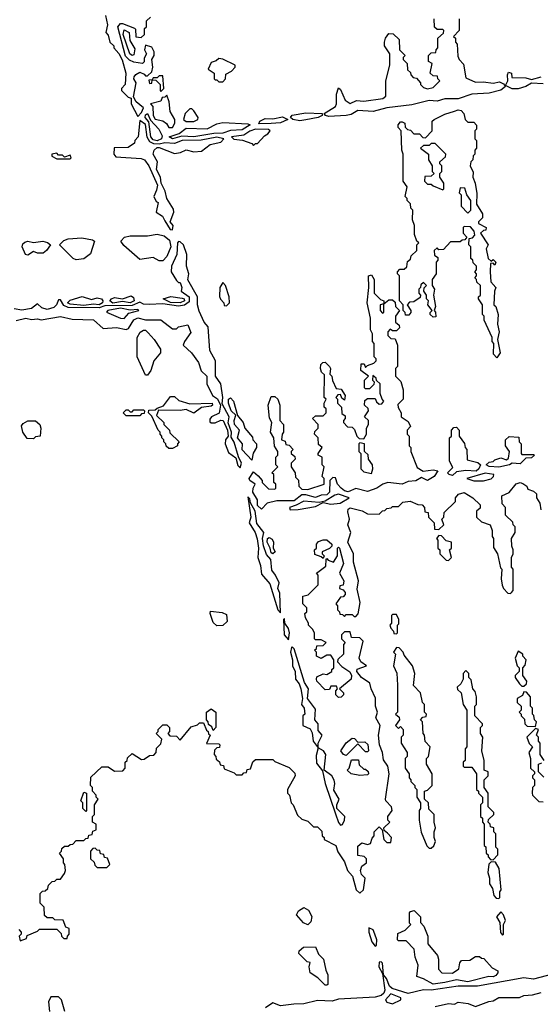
# Model space of a CAD drawing. Extents: x 2769579 to 2883812, y 684207 to 828660.
# Tile 205 of 256: x 2794533 to 2797230, y 753972 to 759071. Entities that reach past the tile are written whole.
import ezdxf

# ---------------------------------------------------------------- set-up
doc = ezdxf.new("R2010")
doc.units = 0

msp = doc.modelspace()

# ---------------------------------------------------------------- linework, layer by layer
at = {"layer": '0CON02XD'}
for points in [[(2794977, 759093), (2794987.5, 759045), (2794980, 759005), (2794991.7, 758991.7), (2795000, 758955), (2795020, 758935), (2795020, 758925), (2795046.1, 758896.1), (2795063.6, 758863.6), (2795082.5, 758795), (2795080, 758735), (2795060, 758715), (2795060, 758705), (2795095, 758670), (2795110, 758665), (2795110, 758635), (2795145, 758570)], [(2795145, 758570), (2795165, 758591.2), (2795173.8, 758615), (2795135.8, 758645.8), (2795122.5, 758672.5), (2795136, 758745), (2795123.8, 758765), (2795125.8, 758775), (2795135, 758788), (2795155, 758798.8), (2795178.8, 758788.8), (2795185, 758780), (2795195, 758780), (2795218.3, 758801.7), (2795222.5, 758825), (2795217.5, 758865), (2795230, 758885), (2795230, 758905), (2795218.3, 758928.3), (2795185, 758940), (2795180, 758915), (2795190, 758895), (2795178.3, 758871.7), (2795177.5, 758852.5), (2795170, 758845), (2795125, 758851.2), (2795102.2, 758862.2), (2795082, 758882), (2795042, 759035), (2795055, 759051.2), (2795065, 759052), (2795127.5, 759027.5), (2795132.5, 759022.5), (2795135, 758982.5), (2795161.7, 758978.3), (2795180, 758995), (2795180, 759025), (2795190, 759035), (2795190, 759065), (2795210, 759085)], [(2796135, 758569.2), (2796117.5, 758575), (2796110, 758585), (2796168.3, 758621.7), (2796173.8, 758635), (2796173.8, 758686.2), (2796185, 758717.5), (2796195, 758710), (2796220, 758655), (2796245, 758637.5), (2796277, 758653), (2796315, 758650), (2796415, 758663.3), (2796430, 758675), (2796430, 758755), (2796450, 758835), (2796450, 758895), (2796422.5, 758935), (2796422.5, 758955), (2796427.5, 758975), (2796445, 759000), (2796468.3, 758998.3), (2796498.3, 758968.3), (2796500, 758915), (2796530, 758885), (2796520, 758875), (2796520, 758865), (2796540, 758845), (2796541.7, 758811.7), (2796558.3, 758798.3), (2796560, 758785), (2796571.7, 758771.7), (2796588.3, 758768.3), (2796610, 758745), (2796610, 758735), (2796625, 758720), (2796645, 758712.5), (2796675, 758720), (2796710, 758755), (2796700, 758765), (2796698.3, 758778.3), (2796675, 758780), (2796660, 758795), (2796670, 758845), (2796650, 758855), (2796650, 758885), (2796665, 758900), (2796688.3, 758901.7), (2796690, 758915), (2796700, 758925), (2796700, 758975), (2796728.3, 759001.7), (2796730, 759015), (2796725, 759020), (2796695, 759020), (2796681.7, 759031.7), (2796680, 759075)], [(2796810, 759075), (2796810, 759015), (2796780, 758985), (2796790, 758975), (2796790, 758955), (2796800, 758945), (2796803, 758883), (2796810, 758865), (2796831.7, 758841.7), (2796845, 758770), (2796895, 758747.5), (2796935, 758750), (2796985, 758743.3), (2797019.3, 758749.3), (2797039.3, 758739.3), (2797050, 758725), (2797025, 758706.2), (2796965, 758690.6), (2796875, 758685.7), (2796805, 758661.9), (2796735, 758661.9), (2796695, 758649.4), (2796655, 758652.9), (2796565, 758631.1), (2796435.5, 758614.5), (2796365, 758595.6), (2796285, 758601.4), (2796249.8, 758580.2), (2796225, 758574.3), (2796135, 758569.2)], [(2795115, 758886), (2795103.1, 758895), (2795068.5, 758995), (2795075, 759019.2), (2795100.8, 759005), (2795104, 758964), (2795130.3, 758920.3), (2795125, 758888.8), (2795115, 758886)], [(2795585, 758750), (2795600, 758765), (2795601.7, 758788.3), (2795630, 758805), (2795650, 758825), (2795650, 758835), (2795585, 758867.5), (2795565, 758870), (2795551.7, 758858.3), (2795525, 758850), (2795510, 758815), (2795540, 758795), (2795540, 758765), (2795545, 758760), (2795555, 758760), (2795565, 758750), (2795585, 758750)], [(2795265, 758700), (2795280, 758715), (2795275, 758780), (2795255, 758780), (2795245, 758770), (2795225, 758770), (2795220, 758760), (2795201.7, 758758.3), (2795205, 758740), (2795218.3, 758741.7), (2795220, 758760), (2795238.3, 758758.3), (2795260, 758735), (2795260, 758705), (2795265, 758700)], [(2797115, 758712.5), (2797083.8, 758713.8), (2797050, 758730), (2797062.5, 758755), (2797060, 758785), (2797065, 758800), (2797080, 758795), (2797082.5, 758772.5), (2797155, 758770), (2797185, 758761.2), (2797233.9, 758776.1)], [(2797245, 758738.9), (2797185, 758742), (2797155.4, 758724.6), (2797115, 758712.5)], [(2795325, 758512.5), (2795337.5, 758535), (2795337.5, 758555), (2795312.5, 758595), (2795307.5, 758645), (2795295, 758680), (2795285, 758670), (2795271.7, 758668.3), (2795265, 758650), (2795210, 758635), (2795222.5, 758622.5), (2795224.4, 758575), (2795235, 758556), (2795275, 758547.5), (2795293, 758533), (2795305, 758512.5), (2795325, 758512.5)], [(2795245, 758443.8), (2795225, 758448.9), (2795212.7, 758465), (2795201.7, 758541.7), (2795183.3, 758565), (2795185, 758578.8), (2795195, 758586), (2795210.9, 758550.9), (2795253.8, 758505), (2795270.5, 758470.5), (2795268, 758455), (2795245, 758443.8)], [(2795435, 758543.8), (2795456.4, 758553.6), (2795457.5, 758565), (2795435, 758600), (2795425, 758610), (2795415, 758610), (2795390, 758585), (2795382.5, 758555), (2795395, 758543.8), (2795435, 758543.8)], [(2795772.5, 758532.5), (2795776.7, 758545), (2795805, 758560), (2795845, 758557.5), (2795895, 758568.8), (2795922.5, 758555), (2795885, 758537.5), (2795835, 758534.3), (2795772.5, 758532.5)], [(2795985, 758547.1), (2795947.5, 758555), (2795936.7, 758565), (2795945, 758576.2), (2796015, 758589.2), (2796100, 758585), (2796100, 758575), (2796080, 758565), (2796015, 758553.1), (2795985, 758547.1)], [(2797005, 757320), (2796988.3, 757338.3), (2796990, 757395), (2796980, 757405), (2796980, 757425), (2796940, 757515), (2796940, 757535), (2796930, 757545), (2796930, 757595), (2796910, 757625), (2796910, 757635), (2796920, 757645), (2796920, 757695), (2796901.7, 757711.7), (2796900, 757725), (2796890, 757735), (2796900, 757745), (2796900, 757755), (2796890, 757765), (2796900, 757775), (2796900, 757795), (2796881.7, 757811.7), (2796880, 757825), (2796870, 757835), (2796870, 757895), (2796860, 757905), (2796861.7, 757938.3), (2796878.3, 757941.7), (2796890, 757955), (2796886.7, 757976.7), (2796868.3, 757998.3), (2796835, 758000), (2796830, 757995), (2796830, 757965), (2796850, 757945), (2796838.3, 757931.7), (2796825, 757930), (2796815, 757920), (2796765, 757920), (2796728.3, 757881.7), (2796705, 757880), (2796695, 757890), (2796680, 757875), (2796681.7, 757851.7), (2796700, 757840), (2796700, 757825), (2796690, 757815), (2796690, 757755), (2796670, 757725), (2796670, 757695), (2796682.5, 757675), (2796677.5, 757645), (2796687.5, 757585), (2796680, 757565), (2796687, 757557), (2796688.3, 757531.7), (2796675, 757530), (2796660, 757545), (2796660, 757555), (2796670, 757565), (2796647.5, 757595), (2796650, 757615), (2796640, 757625), (2796640, 757645), (2796627.5, 757665), (2796628.3, 757681.7), (2796640, 757695), (2796625, 757710), (2796611.7, 757698.3), (2796610, 757685), (2796600, 757675), (2796600, 757655), (2796610, 757645), (2796608.3, 757631.7), (2796575, 757610), (2796551.7, 757608.3), (2796540, 757595), (2796560, 757565), (2796560, 757555), (2796548.3, 757541.7), (2796531.7, 757541.7), (2796530, 757555), (2796520, 757565), (2796520, 757595), (2796500, 757615), (2796500, 757745), (2796490, 757755), (2796490, 757765), (2796501.7, 757778.3), (2796525, 757780), (2796538.3, 757791.7), (2796541.7, 757818.3), (2796558.3, 757831.7), (2796561.7, 757848.3), (2796590, 757875), (2796590, 757905), (2796600, 757915), (2796590, 757925), (2796578.3, 757958.3), (2796577.5, 758005), (2796567.5, 758035), (2796570, 758085), (2796560, 758095), (2796558.3, 758118.3), (2796540, 758135), (2796540, 758145), (2796530, 758155), (2796540, 758205), (2796520, 758235), (2796520, 758375), (2796512.5, 758395), (2796510, 758495), (2796493, 758513), (2796493, 758527), (2796505, 758542.5), (2796515, 758542.5), (2796527.5, 758535), (2796530, 758515), (2796541.7, 758501.7), (2796558.3, 758498.3), (2796575, 758480), (2796605, 758480), (2796621.7, 758461.7), (2796635, 758460), (2796670, 758495), (2796670, 758545), (2796680, 758555), (2796735, 758582.5), (2796785, 758596.7), (2796805, 758603.8), (2796820.5, 758600.5), (2796833.3, 758585), (2796840, 758555), (2796855, 758540), (2796885, 758540), (2796900, 758525), (2796900, 758505), (2796890, 758495), (2796890, 758455), (2796900, 758445), (2796900, 758405), (2796890, 758395), (2796890, 758375), (2796883, 758367), (2796880, 758345), (2796870, 758335), (2796867.5, 758315), (2796881.7, 758281.7), (2796880, 758255), (2796892.5, 758225), (2796901.7, 758171.7), (2796900, 758115), (2796930, 758065), (2796930, 758045), (2796910, 758025), (2796910, 758015), (2796950, 757995), (2796948.3, 757981.7), (2796935, 757980), (2796920, 757965), (2796960, 757905), (2796950, 757885), (2796960, 757835), (2796975, 757820), (2796985, 757830), (2797000, 757815), (2796995, 757800), (2796985, 757810), (2796971.7, 757808.3), (2796970, 757765), (2796973, 757713), (2797000, 757685), (2796992.5, 757665), (2796990, 757595), (2797000, 757585), (2797012.5, 757545), (2797007.5, 757495), (2797017.5, 757455), (2797007.5, 757415), (2797022.5, 757345), (2797005, 757320)], [(2795325, 757983.3), (2795328, 758005), (2795312.5, 758025), (2795331.4, 758075), (2795330.3, 758090.3), (2795295.7, 758145), (2795286, 758184), (2795265.7, 758225), (2795262, 758255), (2795241.2, 758295), (2795246.9, 758335), (2795224.3, 758374.3), (2795228.9, 758395), (2795245, 758409.2), (2795255, 758410), (2795335, 758377.5), (2795367, 758383), (2795395, 758397.5), (2795435, 758387.5), (2795475, 758390), (2795520, 758425), (2795575, 758437.5), (2795590, 758455), (2795555, 758463.3), (2795472.9, 758447.1), (2795375, 758445.6), (2795335, 758430.8), (2795285, 758434.2), (2795255, 758426.7), (2795228.6, 758428.6), (2795207.9, 758437.9), (2795193.1, 758463.1), (2795185, 758528), (2795155, 758550), (2795147.5, 758465), (2795130, 758445), (2795128.3, 758431.7), (2795095, 758410), (2795021.7, 758408.3), (2795020, 758375), (2795031.7, 758361.7), (2795161.7, 758351.7), (2795180, 758345), (2795202.5, 758315), (2795246.7, 758215), (2795242.5, 758187.5), (2795227.5, 758155), (2795240, 758130), (2795250, 758125), (2795240, 758075), (2795273, 758053), (2795285, 758030), (2795312.5, 757985), (2795325, 757983.3)], [(2795325, 758454.4), (2795307.5, 758465), (2795358.6, 758481.4), (2795395, 758508.6), (2795505, 758505.8), (2795555, 758531.4), (2795585, 758538), (2795715, 758532.5), (2795726.4, 758526.4), (2795685, 758500), (2795625, 758496.7), (2795585, 758483.6), (2795538, 758482), (2795435, 758464.6), (2795372.7, 758467.3), (2795325, 758454.4)], [(2795745, 758420), (2795755, 758430), (2795765, 758430), (2795800.7, 758469.3), (2795819.3, 758480.7), (2795830, 758495), (2795821.7, 758501.7), (2795755, 758503.8), (2795725, 758493.8), (2795695, 758472.5), (2795630, 758465), (2795643, 758453), (2795687, 758447), (2795735, 758430), (2795745, 758420)], [(2796725, 758190), (2796730, 758195), (2796730, 758225), (2796710, 758255), (2796710, 758275), (2796720, 758285), (2796720, 758315), (2796710, 758325), (2796710, 758335), (2796738.3, 758361.7), (2796740, 758375), (2796685, 758430), (2796665, 758430), (2796655, 758420), (2796625, 758420), (2796610, 758405), (2796650, 758375), (2796650, 758345), (2796670, 758315), (2796670, 758285), (2796680, 758275), (2796665, 758260), (2796631.7, 758258.3), (2796630, 758235), (2796645, 758220), (2796665, 758220), (2796675, 758210), (2796725, 758190)], [(2794795, 758350), (2794800, 758355), (2794795, 758370), (2794765, 758360), (2794755, 758370), (2794735, 758370), (2794725, 758380), (2794700, 758375), (2794700, 758365), (2794725, 758350), (2794795, 758350)], [(2796855, 758070), (2796870, 758085), (2796870, 758135), (2796850, 758165), (2796838.3, 758198.3), (2796815, 758200), (2796810, 758175), (2796820, 758165), (2796820, 758105), (2796855, 758070)], [(2795275, 757822.5), (2795255, 757822.5), (2795225, 757840), (2795155, 757830), (2795072.3, 757902.3), (2795057.5, 757925), (2795075.9, 757944.1), (2795105, 757952.5), (2795195, 757952), (2795245, 757960.8), (2795281.7, 757951.7), (2795309.7, 757929.7), (2795315.8, 757895), (2795296.2, 757845), (2795275, 757822.5)], [(2795675, 756750), (2795682.5, 756775), (2795666.7, 756806.7), (2795645, 756882.5), (2795628.3, 756908.3), (2795630, 756935), (2795612.5, 756982.5), (2795617.5, 757015), (2795582.5, 757082.5), (2795585.7, 757115), (2795575.7, 757185), (2795547.8, 757225), (2795548.1, 757305), (2795517.6, 757357.6), (2795509.7, 757479.7), (2795488.6, 757505), (2795462.1, 757562.1), (2795454.5, 757595), (2795454.3, 757635), (2795404.2, 757724.2), (2795408.6, 757755), (2795396.5, 757795), (2795398.6, 757855), (2795381.2, 757905), (2795365, 757921.2), (2795355, 757922.5), (2795350, 757915), (2795348, 757855), (2795320, 757795), (2795317.5, 757765), (2795345, 757720), (2795355, 757710), (2795365, 757710), (2795372.5, 757685), (2795370, 757665), (2795411.4, 757635), (2795410.4, 757609.6), (2795387, 757593), (2795355, 757587.7), (2795275, 757599.1), (2795204.6, 757595.4), (2795175, 757598.5), (2795155, 757607.5), (2795115, 757590.4), (2794975, 757590), (2794945, 757579.2), (2794785, 757581.2), (2794761.2, 757591.2), (2794745, 757620), (2794735, 757620), (2794724.2, 757595), (2794709.3, 757580.7), (2794675, 757570.8), (2794648.7, 757578.7), (2794625, 757600), (2794594.6, 757575.4), (2794545, 757566.1), (2794503.8, 757573.8)], [(2794575, 757852.5), (2794562.5, 757855), (2794546.7, 757895), (2794549.3, 757910.7), (2794560.5, 757919.5), (2794575, 757923.8), (2794605, 757916.7), (2794653.9, 757923.9), (2794677.7, 757917.7), (2794692.5, 757905), (2794672.5, 757875), (2794655, 757862.5), (2794625, 757862.5), (2794605, 757870), (2794575, 757852.5)], [(2794825, 757827.5), (2794810, 757835), (2794740, 757905), (2794761.7, 757928.3), (2794784.1, 757935.9), (2794855, 757940.8), (2794910.7, 757930.7), (2794920, 757925), (2794900.7, 757859.3), (2794865, 757833.3), (2794825, 757827.5)], [(2795785, 756536.7), (2795765.8, 756555), (2795764.2, 756585), (2795741.4, 756625), (2795742.5, 756645), (2795753.3, 756665), (2795725, 756684.2), (2795722.2, 756695), (2795745, 756730), (2795769.3, 756709.3), (2795790, 756685), (2795790, 756675), (2795821.7, 756641.7), (2795855, 756640), (2795860, 756645), (2795860, 756665), (2795850, 756675), (2795850, 756715), (2795840, 756725), (2795870, 756755), (2795860, 756765), (2795860, 756805), (2795870, 756815), (2795870, 756835), (2795853, 756863), (2795850, 756905), (2795832.5, 756935), (2795840, 756985), (2795827, 757007), (2795820, 757075), (2795835, 757120), (2795855, 757120), (2795870, 757105), (2795880, 757075), (2795880, 756995), (2795900, 756975), (2795900, 756935), (2795893.3, 756925), (2795890, 756895), (2795908.3, 756888.3), (2795911.7, 756871.7), (2795928.3, 756868.3), (2795950, 756845), (2795940, 756835), (2795940, 756825), (2795958.3, 756808.3), (2795960, 756795), (2795940, 756775), (2795940, 756755), (2795960, 756725), (2795961.7, 756701.7), (2795977, 756687), (2795980, 756655), (2795995, 756640), (2796025, 756637.5), (2796110, 756665), (2796110, 756695), (2796100, 756705), (2796110, 756755), (2796100, 756765), (2796100, 756805), (2796080, 756815), (2796080, 756825), (2796100, 756855), (2796081.7, 756871.7), (2796080, 756905), (2796060, 756925), (2796061.7, 756938.3), (2796080, 756955), (2796080, 756975), (2796050, 757005), (2796065, 757020), (2796105, 757020), (2796120, 757035), (2796120, 757055), (2796110, 757065), (2796110, 757085), (2796120, 757105), (2796110, 757115), (2796111.7, 757231.7), (2796096.4, 757246.4), (2796091.2, 757265), (2796093.8, 757286.2), (2796103.6, 757296.4), (2796115, 757297.5), (2796137.5, 757275), (2796142.5, 757265), (2796140, 757235), (2796150, 757225), (2796153, 757203), (2796171.7, 757161.7), (2796198.3, 757158.3), (2796220, 757125), (2796215, 757100), (2796201.7, 757111.7), (2796195, 757130), (2796181.7, 757128.3), (2796170, 757115), (2796180, 757105), (2796180, 757085), (2796200, 757065), (2796201.7, 757031.7), (2796220, 757020), (2796220, 757005), (2796210, 756995), (2796210, 756985), (2796231.7, 756961.7), (2796255, 756960), (2796268.3, 756948.3), (2796280, 756915), (2796291.7, 756901.7), (2796315, 756900), (2796330, 756925), (2796330, 756955), (2796340, 756975), (2796340, 756995), (2796320, 757015), (2796340, 757045), (2796338.3, 757058.3), (2796320, 757075), (2796321.7, 757098.3), (2796335, 757110), (2796375, 757110), (2796381.7, 757091.7), (2796395, 757080), (2796408.3, 757081.7), (2796420, 757095), (2796410, 757105), (2796400, 757135), (2796400, 757185), (2796381.7, 757201.7), (2796380, 757215), (2796361.7, 757228.3), (2796360, 757205), (2796370, 757195), (2796368.3, 757181.7), (2796345, 757160), (2796325, 757160), (2796320, 757165), (2796320, 757205), (2796340, 757225), (2796300, 757255), (2796301.7, 757288.3), (2796318.3, 757288.3), (2796325, 757270), (2796335, 757280), (2796368.3, 757291.7), (2796380, 757305), (2796380, 757315), (2796370, 757325), (2796370, 757395), (2796360, 757405), (2796360, 757445), (2796350, 757465), (2796350, 757525), (2796332.5, 757605), (2796342.5, 757685), (2796340, 757745), (2796355, 757750), (2796370, 757725), (2796370, 757655), (2796401.7, 757621.7), (2796420, 757615), (2796420, 757600), (2796400, 757595), (2796400, 757565), (2796411.7, 757551.7), (2796420, 757555), (2796420, 757600), (2796445, 757620), (2796465, 757620), (2796478.3, 757608.3), (2796480, 757585), (2796500, 757565), (2796480, 757535), (2796480, 757505), (2796498.3, 757488.3), (2796500, 757475), (2796485, 757460), (2796465, 757460), (2796451.7, 757468.3), (2796440, 757455), (2796440, 757435), (2796455, 757420), (2796478.3, 757418.3), (2796490, 757385), (2796490, 757275), (2796480, 757265), (2796480, 757225), (2796507, 757197), (2796520, 757155), (2796520, 757105), (2796491.7, 757078.3), (2796493, 757063), (2796510, 757035), (2796510, 757015), (2796545, 756990), (2796557.5, 756965), (2796540, 756945), (2796540, 756925), (2796550, 756915), (2796550, 756865), (2796560, 756855), (2796560, 756835), (2796591.7, 756751.7), (2796623.3, 756733.3), (2796675, 756740), (2796700, 756735), (2796680, 756705), (2796645, 756684.4), (2796615, 756700), (2796585, 756682.9), (2796545, 756680), (2796515, 756665.7), (2796440, 756675), (2796413.9, 756666.1), (2796383.8, 756645), (2796335, 756628.1), (2796275, 756642.9), (2796235, 756625.7), (2796215, 756631.4), (2796198.8, 756645), (2796180, 756665), (2796168.3, 756698.3), (2796155, 756700), (2796140, 756685), (2796138, 756625), (2796125, 756610), (2796095, 756608), (2796065, 756596.7), (2796015, 756611.2), (2795995, 756610), (2795955, 756579.4), (2795865, 756580), (2795815, 756566.7), (2795785, 756536.7)], [(2795605, 757590), (2795620, 757605), (2795617.5, 757635), (2795600, 757695), (2795585, 757710), (2795570, 757685), (2795568.3, 757638.3), (2795573, 757623), (2795590, 757605), (2795591.7, 757591.7), (2795605, 757590)], [(2794865, 757591.6), (2794795, 757597.1), (2794781.4, 757605), (2794795, 757619.4), (2794857.6, 757637.6), (2794905, 757622.9), (2794935, 757631.1), (2794956.3, 757626.3), (2794964.2, 757615), (2794961.4, 757605), (2794945, 757593.9), (2794915, 757597.8), (2794865, 757591.6)], [(2795015, 757602.9), (2795000.8, 757615), (2795008, 757625), (2795025, 757631.9), (2795065, 757625.7), (2795110.5, 757640.5), (2795122.1, 757632.1), (2795125.6, 757615), (2795105, 757604.6), (2795065, 757611.4), (2795015, 757602.9)], [(2795365, 757604.6), (2795315, 757606.7), (2795276.7, 757625), (2795316.8, 757636.8), (2795375, 757629.4), (2795386, 757625), (2795387.5, 757615), (2795365, 757604.6)], [(2795075, 757523.8), (2795099.3, 757550.7), (2795150, 757565), (2795145, 757570), (2795105, 757566.2), (2795055, 757576.5), (2794990, 757565), (2794983, 757557), (2795055, 757526.2), (2795075, 757523.8)], [(2794515, 757514), (2794565, 757525.8), (2794595, 757518), (2794625, 757521.2), (2794645, 757516.2), (2794745, 757534.2), (2794805, 757520), (2794916.1, 757516.1), (2794965, 757472.5), (2795035, 757477.5), (2795085, 757466.7), (2795097.3, 757472.7), (2795125, 757516.7), (2795145, 757527.5), (2795185, 757517.5), (2795265, 757516.7), (2795325, 757470), (2795345, 757470), (2795355, 757480), (2795405, 757490), (2795419.3, 757450.7), (2795386.7, 757405), (2795380, 757385), (2795422.5, 757345), (2795460, 757295), (2795473, 757253), (2795502.5, 757225), (2795502.5, 757185), (2795532.5, 757125), (2795557.3, 757107.3), (2795573.8, 757075), (2795566.7, 757033.3), (2795527.5, 757015), (2795518.3, 757001.7), (2795518.3, 756988.3), (2795525, 756982.5), (2795545, 756982.5), (2795575, 756997.5), (2795587.5, 756995), (2795610, 756945), (2795612.5, 756915), (2795600, 756895), (2795596.7, 756875), (2795615, 756830), (2795652.5, 756802.5), (2795663, 756763), (2795675, 756750)], [(2795195, 757230), (2795185, 757230), (2795142.5, 757325), (2795142.5, 757425), (2795157, 757453), (2795175, 757462.5), (2795185, 757462.5), (2795199.3, 757449.3), (2795230, 757415), (2795262.5, 757365), (2795262.5, 757345), (2795228.8, 757305), (2795212.5, 757255), (2795195, 757230)], [(2795325, 756850), (2795305, 756850), (2795291.7, 756861.7), (2795290, 756875), (2795280, 756885), (2795280, 756895), (2795270, 756905), (2795270, 756915), (2795260, 756925), (2795260, 756935), (2795250, 756945), (2795218.3, 757018.3), (2795200, 757035), (2795201.7, 757048.3), (2795235, 757050), (2795245, 757060), (2795278.3, 757071.7), (2795315, 757120), (2795335, 757120), (2795358.3, 757098.3), (2795415, 757082.5), (2795530, 757085), (2795532.5, 757075), (2795525, 757070), (2795475, 757062.5), (2795435, 757032.5), (2795395, 757052.5), (2795365, 757047.5), (2795251.7, 757048.3), (2795241.7, 757021.7), (2795280, 756985), (2795280, 756975), (2795310, 756945), (2795311.7, 756931.7), (2795360, 756885), (2795350, 756875), (2795350, 756865), (2795325, 756850)], [(2795735, 756790), (2795685, 756843.8), (2795687.5, 756875), (2795661.5, 756905), (2795671.2, 756945), (2795646, 756975), (2795644.4, 756995), (2795652.5, 757022.5), (2795629.2, 757045), (2795614.3, 757085), (2795614, 757105), (2795625, 757113.3), (2795640, 757095), (2795661.7, 757021.7), (2795690, 756985), (2795700, 756955), (2795738.3, 756908.3), (2795740, 756895), (2795760, 756875), (2795760, 756855), (2795743, 756827), (2795735, 756790)], [(2795155, 757020), (2795085, 757020), (2795070, 757035), (2795085, 757050), (2795095, 757050), (2795105, 757040), (2795115, 757040), (2795125, 757050), (2795175, 757050), (2795180, 757045), (2795178.3, 757031.7), (2795165, 757030), (2795155, 757020)], [(2794605, 756900), (2794571.7, 756901.7), (2794550, 756935), (2794543, 756967), (2794550.7, 756979.3), (2794575, 756993.3), (2794615, 756993.3), (2794637.5, 756975), (2794642.5, 756955), (2794640, 756915), (2794615, 756910), (2794605, 756900)], [(2796775, 756711.2), (2796757.5, 756715), (2796750, 756725), (2796777.5, 756752.5), (2796760, 756785), (2796760, 756905), (2796770, 756915), (2796770, 756945), (2796781.7, 756958.3), (2796795, 756960), (2796810, 756945), (2796810, 756915), (2796837, 756877), (2796840, 756855), (2796850, 756845), (2796851.7, 756791.7), (2796907, 756777), (2796920, 756765), (2796911.2, 756745), (2796897.4, 756732.6), (2796845, 756736.7), (2796795, 756730), (2796775, 756711.2)], [(2797015, 756754.3), (2796965, 756757.5), (2796950, 756765), (2796965, 756780), (2796985, 756782.5), (2796995, 756792.5), (2797025, 756802.5), (2797055, 756792.5), (2797065, 756800), (2797070, 756835), (2797050, 756865), (2797050, 756895), (2797068.3, 756911.7), (2797118.3, 756908.3), (2797120, 756885), (2797130, 756875), (2797130, 756825), (2797135, 756820), (2797195, 756820), (2797200, 756815), (2797185, 756802.5), (2797155, 756800), (2797125, 756770.8), (2797085, 756773.8), (2797070, 756765), (2797015, 756754.3)], [(2796355, 756720), (2796362.5, 756745), (2796360, 756765), (2796340, 756795), (2796338.3, 756818.3), (2796320, 756835), (2796320, 756875), (2796295, 756880), (2796290, 756875), (2796290, 756835), (2796300, 756825), (2796300, 756745), (2796315, 756730), (2796355, 756720)], [(2796935, 756683.3), (2796975, 756692.5), (2796987.5, 756705), (2796990, 756715), (2796945, 756723.3), (2796850, 756695), (2796885, 756683.3), (2796935, 756683.3)], [(2795178.3, 755241.7), (2795205, 755260), (2795228.3, 755261.7), (2795240, 755275), (2795241.7, 755298.3), (2795265, 755320), (2795270, 755345), (2795240, 755375), (2795250, 755385), (2795250, 755395), (2795275, 755420), (2795295, 755420), (2795310, 755405), (2795310, 755385), (2795300, 755375), (2795311.7, 755361.7), (2795345, 755360), (2795365, 755340), (2795421.7, 755408.3), (2795455, 755420), (2795465, 755430), (2795485, 755430), (2795501.7, 755391.7), (2795510, 755385), (2795511.7, 755371.7), (2795520, 755365), (2795501.7, 755321.7), (2795565, 755320), (2795570, 755315), (2795568.3, 755301.7), (2795555, 755300), (2795541.7, 755288.3), (2795540, 755265), (2795550, 755255), (2795551.7, 755241.7), (2795568.3, 755228.3), (2795571.7, 755211.7), (2795588.3, 755208.3), (2795591.7, 755191.7), (2795645, 755170), (2795655, 755160), (2795685, 755160), (2795695, 755170), (2795708.3, 755171.7), (2795711.7, 755188.3), (2795728.3, 755191.7), (2795741.7, 755228.3), (2795755, 755240), (2795845, 755240), (2795855, 755230), (2795928.3, 755198.3), (2795958.3, 755168.3), (2795960, 755155), (2795920, 755085), (2795920, 755065), (2795930, 755055), (2795940, 755015), (2795950, 755005), (2795971.7, 754951.7), (2795995, 754930), (2796025, 754920), (2796055, 754890), (2796075, 754890), (2796098.3, 754868.3), (2796100, 754845), (2796110, 754835), (2796110, 754825), (2796170, 754795), (2796181.7, 754761.7), (2796215, 754710), (2796231.2, 754665), (2796256.7, 754635), (2796276.2, 754565), (2796295, 754546.7), (2796313.8, 754565), (2796322.5, 754625), (2796304.2, 754644.2), (2796298.8, 754665), (2796305, 754687.5), (2796330, 754705), (2796330, 754725), (2796317, 754737), (2796285, 754742.5), (2796285, 754790), (2796305, 754807.5), (2796335, 754800), (2796350, 754805), (2796358.3, 754831.7), (2796370, 754845), (2796370, 754865), (2796395, 754890), (2796410, 754875), (2796420, 754825), (2796435, 754810), (2796455, 754810), (2796460, 754835), (2796438.3, 754858.3), (2796421.7, 754871.7), (2796420, 754885), (2796450, 754915), (2796440, 754925), (2796440, 754945), (2796462.5, 754975), (2796460, 754995), (2796430, 755025), (2796427.5, 755035), (2796447.5, 755165), (2796440, 755205), (2796418.3, 755238.3), (2796412.5, 755275), (2796396.7, 755315), (2796392.5, 755365), (2796400, 755415), (2796378.8, 755455), (2796386.2, 755485), (2796376.7, 755515), (2796376.4, 755556.4), (2796353.3, 755605), (2796347.5, 755635), (2796303.6, 755663.6), (2796280, 755695), (2796281.7, 755708.3), (2796330, 755725), (2796300, 755745), (2796292.5, 755765), (2796311.7, 755851.7), (2796295, 755870), (2796251.7, 755871.7), (2796245, 755900), (2796215, 755900), (2796200, 755885), (2796200, 755865), (2796220, 755845), (2796210, 755835), (2796210, 755785), (2796181.7, 755758.3), (2796180, 755745), (2796201.7, 755721.7), (2796243, 755693), (2796252.5, 755675), (2796250, 755655), (2796190, 755605), (2796210, 755585), (2796210, 755575), (2796198.3, 755561.7), (2796185, 755560), (2796170, 755575), (2796170, 755595), (2796180, 755605), (2796175, 755620), (2796145, 755620), (2796138.3, 755601.7), (2796115, 755600), (2796072.5, 755645), (2796070, 755655), (2796073, 755667), (2796105, 755682.5), (2796125, 755680), (2796150, 755695), (2796150, 755705), (2796160, 755715), (2796160, 755755), (2796145, 755780), (2796125, 755780), (2796095, 755762.5), (2796070, 755775), (2796070, 755795), (2796060, 755805), (2796070, 755815), (2796071.7, 755828.3), (2796105, 755830), (2796120, 755845), (2796095, 755860), (2796065, 755860), (2796060, 755865), (2796060, 755895), (2796050, 755915), (2796030, 755935), (2796030, 755945), (2796013, 755973), (2796010, 755995), (2796020, 756005), (2796020, 756025), (2796000, 756045), (2796000, 756085), (2796028.3, 756091.7), (2796080, 756145), (2796080, 756195), (2796070, 756205), (2796118.3, 756241.7), (2796120, 756275), (2796125, 756280), (2796131.7, 756271.7), (2796158.3, 756261.7), (2796180, 756295), (2796180, 756335), (2796185, 756340), (2796190, 756335), (2796210, 756255), (2796190, 756205), (2796212.5, 756165), (2796208.3, 756141.7), (2796191.7, 756138.3), (2796190, 756125), (2796208.3, 756118.3), (2796220, 756105), (2796220, 756095), (2796208.3, 756081.7), (2796195, 756080), (2796170, 756045), (2796180, 756035), (2796180, 756015), (2796190, 756005), (2796191.7, 755991.7), (2796205, 755990), (2796215, 755980), (2796225, 755990), (2796255, 755990), (2796265, 755980), (2796275, 755980), (2796286.7, 755993.3), (2796297.7, 756052.3), (2796281.7, 756121.7), (2796288, 756165), (2796262.3, 756262.3), (2796262, 756305), (2796232.5, 756365), (2796248.8, 756415), (2796233.3, 756455), (2796241.2, 756485), (2796232.3, 756522.3), (2796235, 756536.7), (2796245, 756542.5), (2796259.3, 756539.3), (2796307, 756527), (2796335, 756512.5), (2796395, 756510), (2796411.7, 756528.3), (2796425, 756530), (2796435, 756540), (2796457, 756543), (2796465, 756550), (2796495, 756550), (2796518.3, 756571.7), (2796555, 756577.5), (2796595, 756560), (2796618.3, 756558.3), (2796630, 756545), (2796631.7, 756521.7), (2796648.3, 756518.3), (2796650, 756495), (2796680, 756465), (2796681.7, 756431.7), (2796705, 756430), (2796730, 756455), (2796720, 756485), (2796730, 756495), (2796731.7, 756518.3), (2796790, 756575), (2796790, 756595), (2796807, 756613), (2796835, 756622.5), (2796880, 756595), (2796918.3, 756558.3), (2796918.3, 756541.7), (2796900, 756525), (2796900, 756495), (2796925, 756470), (2796970, 756455), (2796980, 756425), (2796980, 756395), (2796987.5, 756385), (2796988.3, 756338.3), (2797007.5, 756305), (2797023, 756233), (2797030, 756225), (2797027.5, 756175), (2797033, 756143), (2797040, 756125), (2797061.7, 756101.7), (2797075, 756100), (2797080, 756105), (2797090, 756115), (2797090, 756225), (2797080, 756235), (2797080, 756285), (2797090, 756305), (2797090, 756325), (2797082.5, 756345), (2797080, 756385), (2797100, 756415), (2797100, 756445), (2797090, 756455), (2797088.3, 756468.3), (2797050, 756505), (2797050, 756545), (2797033, 756563), (2797030, 756605), (2797068.3, 756621.7), (2797105, 756667.5), (2797125, 756673.8), (2797139.5, 756669.5), (2797160, 756655), (2797165, 756640), (2797195, 756630), (2797210, 756615), (2797210, 756595), (2797227, 756567), (2797233, 756533)], [(2795885, 756000), (2795880.7, 756100.7), (2795871.2, 756125), (2795877.5, 756155), (2795858.8, 756195), (2795839.4, 756219.4), (2795833.8, 756275), (2795812.1, 756302.1), (2795796.9, 756346.9), (2795790.8, 756385), (2795798, 756415), (2795762, 756462), (2795753.3, 756525), (2795728.3, 756568.3), (2795725, 756590), (2795715, 756600), (2795730, 756495), (2795722.5, 756465), (2795753.3, 756415), (2795763, 756383), (2795770, 756335), (2795766.7, 756285), (2795780, 756245), (2795785, 756200), (2795829.5, 756149.5), (2795870, 756015), (2795885, 756000)], [(2795935, 756532.5), (2795975, 756533.8), (2796065, 756550), (2796105, 756570), (2796145, 756561.2), (2796193, 756567), (2796240, 756595), (2796185, 756613.8), (2796165, 756608.8), (2796115, 756577.5), (2796085, 756570), (2796005, 756578), (2795965, 756556), (2795930, 756545), (2795935, 756532.5)], [(2795845, 756304.3), (2795835, 756310), (2795831.2, 756335), (2795815.8, 756365), (2795816, 756384), (2795825, 756390), (2795840.8, 756380.8), (2795848, 756365), (2795846.7, 756335), (2795856.2, 756315), (2795845, 756304.3)], [(2796105, 756280), (2796095, 756290), (2796061.7, 756301.7), (2796060, 756325), (2796070, 756335), (2796070, 756355), (2796081.7, 756368.3), (2796105, 756377.5), (2796125, 756377.5), (2796150, 756355), (2796150, 756345), (2796138.3, 756331.7), (2796100, 756315), (2796100, 756305), (2796110, 756295), (2796105, 756280)], [(2796755, 756270), (2796770, 756285), (2796760, 756325), (2796770, 756335), (2796770, 756365), (2796741.7, 756371.7), (2796718.3, 756398.3), (2796705, 756400), (2796692.5, 756385), (2796700, 756375), (2796700, 756335), (2796710, 756325), (2796710, 756305), (2796741.7, 756271.7), (2796755, 756270)], [(2795555, 755932.5), (2795535, 755950), (2795520, 755995), (2795521.7, 756008.3), (2795581.7, 756001.7), (2795605, 755990), (2795607.5, 755955), (2795585, 755933.3), (2795555, 755932.5)], [(2795925, 755860), (2795930, 755895), (2795925, 755917.5), (2795906.7, 755945), (2795905, 755970), (2795900, 755965), (2795903.3, 755885), (2795925, 755860)], [(2796485, 755890), (2796490, 755895), (2796490, 755935), (2796497, 755943), (2796497.5, 755965), (2796485, 755990), (2796465, 755990), (2796460, 755985), (2796460, 755945), (2796450, 755935), (2796455, 755920), (2796470, 755905), (2796471.7, 755891.7), (2796485, 755890)], [(2796195, 754900), (2796205, 754902.5), (2796216, 754925), (2796216.7, 754945), (2796176.2, 754986.2), (2796176.2, 755005), (2796188.8, 755035), (2796160.8, 755080.8), (2796166.2, 755115), (2796161.7, 755131.7), (2796150, 755155), (2796110, 755185), (2796118.8, 755265), (2796106.2, 755285), (2796080, 755300), (2796080, 755325), (2796100, 755365), (2796079.7, 755389.7), (2796078.8, 755425), (2796061.2, 755445), (2796065, 755500), (2796023.3, 755555), (2796030, 755605), (2796007.7, 755637.7), (2795955, 755812.5), (2795945, 755822.5), (2795940.7, 755819.3), (2795936.7, 755795), (2795946.7, 755755), (2795946.7, 755725), (2795960, 755695), (2795962.5, 755655), (2795980.7, 755630.7), (2795990, 755605), (2795997.5, 755555), (2795992.5, 755525), (2796007.5, 755505), (2796010, 755475), (2796000, 755465), (2796000, 755415), (2796038, 755398), (2796048.3, 755378.3), (2796053.3, 755335), (2796080, 755300), (2796069.3, 755260.7), (2796070.7, 755220.7), (2796101.7, 755181.7), (2796116.2, 755115), (2796168.3, 754958.3), (2796185, 754912.5), (2796195, 754900)], [(2796665, 754780), (2796678.3, 754791.7), (2796687.5, 754815), (2796680, 754835), (2796680, 754865), (2796687.5, 754885), (2796680, 754915), (2796680, 754955), (2796651.7, 754981.7), (2796650, 755015), (2796630, 755035), (2796630, 755075), (2796645, 755080), (2796670, 755105), (2796670, 755165), (2796640, 755215), (2796640, 755245), (2796650, 755255), (2796660, 755305), (2796633, 755333), (2796630, 755365), (2796622.5, 755375), (2796620, 755435), (2796610, 755445), (2796621.7, 755458.3), (2796638.3, 755461.7), (2796640, 755475), (2796630, 755485), (2796630, 755525), (2796620, 755535), (2796610, 755585), (2796573, 755623), (2796580, 755685), (2796567.5, 755725), (2796525, 755780), (2796520, 755795), (2796498.3, 755818.3), (2796485, 755820), (2796470, 755795), (2796480, 755785), (2796470, 755725), (2796486.4, 755686.4), (2796490, 755625), (2796490, 755485), (2796480, 755475), (2796498.3, 755458.3), (2796500, 755445), (2796480, 755415), (2796495, 755400), (2796505, 755410), (2796520, 755395), (2796520, 755365), (2796510, 755355), (2796510, 755325), (2796540, 755275), (2796540, 755255), (2796530, 755245), (2796530, 755195), (2796550, 755165), (2796550, 755145), (2796560, 755135), (2796560, 755125), (2796580, 755105), (2796580, 755095), (2796590, 755085), (2796590, 755045), (2796610, 755015), (2796610, 754985), (2796602.5, 754975), (2796602.5, 754925), (2796613, 754863), (2796643, 754793), (2796655, 754780), (2796665, 754780)], [(2797145, 755620), (2797158.3, 755631.7), (2797160, 755645), (2797140, 755675), (2797140, 755715), (2797151.7, 755728.3), (2797157.5, 755755), (2797140, 755775), (2797140, 755785), (2797115, 755800), (2797100, 755765), (2797110, 755725), (2797120, 755715), (2797120, 755695), (2797100, 755675), (2797100, 755665), (2797121.7, 755631.7), (2797135, 755620), (2797145, 755620)], [(2796985, 754720), (2797010, 754745), (2797010, 754775), (2797000, 754785), (2797000, 754855), (2796990, 754865), (2796990, 754885), (2796971.7, 754891.7), (2796970, 754905), (2796960, 754915), (2796961.7, 754928.3), (2796990, 754955), (2796990, 754965), (2796960, 754995), (2796960, 755065), (2796940, 755095), (2796940, 755135), (2796960, 755155), (2796960, 755175), (2796940, 755185), (2796940, 755235), (2796927.5, 755285), (2796932.5, 755355), (2796920, 755375), (2796920, 755405), (2796930, 755415), (2796930, 755425), (2796890, 755465), (2796890, 755515), (2796900, 755525), (2796900, 755565), (2796891.7, 755591.7), (2796880, 755605), (2796871.7, 755651.7), (2796860, 755665), (2796860, 755685), (2796845, 755700), (2796830, 755685), (2796830, 755655), (2796818.3, 755631.7), (2796800, 755615), (2796801.7, 755601.7), (2796820, 755585), (2796830, 755525), (2796850, 755495), (2796850, 755305), (2796840, 755295), (2796840, 755235), (2796830, 755225), (2796830, 755205), (2796835, 755200), (2796875, 755200), (2796900, 755165), (2796900, 755085), (2796910, 755075), (2796910, 755065), (2796930, 755045), (2796930, 755015), (2796920, 755005), (2796920, 754945), (2796930, 754935), (2796930, 754915), (2796940, 754905), (2796940, 754795), (2796947, 754787), (2796950, 754755), (2796960, 754745), (2796960, 754735), (2796971.7, 754721.7), (2796985, 754720)], [(2797205, 755410), (2797210, 755435), (2797200, 755445), (2797197, 755467), (2797190, 755475), (2797190, 755505), (2797180, 755515), (2797180, 755565), (2797158.3, 755588.3), (2797145, 755590), (2797138.3, 755571.7), (2797110, 755555), (2797110, 755535), (2797130, 755515), (2797130, 755495), (2797120, 755485), (2797130, 755475), (2797130, 755465), (2797148.3, 755448.3), (2797150, 755425), (2797161.7, 755411.7), (2797205, 755410)], [(2795535, 755390), (2795528.3, 755408.3), (2795511.7, 755421.7), (2795510, 755435), (2795500, 755445), (2795500, 755485), (2795525, 755502.5), (2795550, 755485), (2795550, 755405), (2795535, 755390)], [(2797250, 755235), (2797230, 755265), (2797230, 755325), (2797220, 755335), (2797220, 755355), (2797210, 755365), (2797220, 755395), (2797205, 755400), (2797160, 755355), (2797171.7, 755321.7), (2797190, 755305), (2797170, 755275), (2797180, 755245), (2797180, 755195), (2797200, 755175), (2797200, 755165), (2797190, 755155), (2797190, 755145), (2797200, 755135), (2797200, 755105), (2797190, 755095), (2797187.5, 755065), (2797190, 755055), (2797221.7, 755021.7), (2797245, 755020)], [(2796225, 755260), (2796210, 755265), (2796197.5, 755285), (2796223.6, 755326.4), (2796255, 755350), (2796268.3, 755348.3), (2796285, 755330), (2796321.7, 755331.7), (2796337, 755317), (2796340, 755285), (2796335, 755280), (2796325, 755280), (2796285, 755320), (2796225, 755260)], [(2794528.3, 754358.3), (2794540, 754345), (2794540, 754335), (2794530, 754325), (2794535, 754300), (2794568.3, 754311.7), (2794571.7, 754328.3), (2794625, 754350), (2794635, 754360), (2794725, 754360), (2794748.3, 754338.3), (2794750, 754325), (2794761.7, 754311.7), (2794778.3, 754311.7), (2794780, 754325), (2794790, 754335), (2794790, 754365), (2794771.7, 754371.7), (2794758.3, 754408.3), (2794715, 754410), (2794705, 754420), (2794675, 754420), (2794661.7, 754431.7), (2794660, 754475), (2794640, 754495), (2794640, 754545), (2794651.7, 754558.3), (2794665, 754560), (2794678.3, 754571.7), (2794681.7, 754588.3), (2794701.7, 754608.3), (2794715, 754610), (2794725, 754620), (2794745, 754620), (2794765, 754650), (2794770, 754665), (2794767.5, 754695), (2794760, 754705), (2794760, 754725), (2794740, 754755), (2794750, 754765), (2794751.7, 754778.3), (2794765, 754790), (2794785, 754790), (2794795, 754800), (2794808.3, 754801.7), (2794825, 754820), (2794865, 754820), (2794875, 754830), (2794888.3, 754831.7), (2794891.7, 754848.3), (2794908.3, 754851.7), (2794911.7, 754868.3), (2794930, 754875), (2794930, 754905), (2794910, 754915), (2794910, 754945), (2794920, 754955), (2794920, 755005), (2794940, 755035), (2794930, 755045), (2794930, 755055), (2794910, 755075), (2794910, 755095), (2794900, 755105), (2794901.7, 755148.3), (2794958.3, 755201.7), (2794991.7, 755201.7), (2795025, 755180), (2795068.3, 755181.7), (2795080, 755195), (2795080, 755225), (2795090, 755235), (2795091.7, 755248.3), (2795115, 755270), (2795165, 755240), (2795178.3, 755241.7)], [(2796295, 755157.5), (2796250, 755165), (2796230, 755185), (2796240, 755195), (2796251.7, 755238.3), (2796288.3, 755238.3), (2796291.7, 755211.7), (2796315, 755190), (2796325, 755190), (2796338.3, 755178.3), (2796340, 755165), (2796335, 755160), (2796295, 755157.5)], [(2797248.3, 755148.3), (2797220, 755175), (2797220, 755215), (2797238.3, 755221.7)], [(2794875, 754970), (2794860, 754985), (2794860, 755015), (2794850, 755025), (2794865, 755070), (2794880, 755065), (2794880, 754975), (2794875, 754970)], [(2794985, 754680), (2795000, 754695), (2794988.3, 754728.3), (2794971.7, 754731.7), (2794968.3, 754748.3), (2794951.7, 754751.7), (2794948.3, 754768.3), (2794935, 754770), (2794925, 754780), (2794911.7, 754778.3), (2794900, 754765), (2794900, 754725), (2794918.3, 754708.3), (2794921.7, 754691.7), (2794935, 754680), (2794985, 754680)], [(2797015, 754520), (2797020, 754525), (2797020, 754555), (2797027.5, 754565), (2797017.5, 754675), (2796998.3, 754708.3), (2796975, 754710), (2796963, 754697), (2796957.5, 754655), (2796967.5, 754625), (2796967.5, 754595), (2796981.7, 754571.7), (2796990, 754535), (2797001.7, 754521.7), (2797015, 754520)], [(2796025, 754382.5), (2796003.6, 754393.6), (2795967.5, 754435), (2795977.5, 754455), (2796005, 754472.5), (2796029.3, 754459.3), (2796046.4, 754426.4), (2796041.7, 754398.3), (2796025, 754382.5)], [(2796675, 754076.7), (2796625, 754103.8), (2796590, 754115), (2796596.7, 754175), (2796582.5, 754215), (2796577, 754257), (2796535, 754300), (2796495, 754300), (2796490, 754305), (2796491.7, 754338.3), (2796530, 754355), (2796560, 754385), (2796552.5, 754392.5), (2796552.5, 754445), (2796558.3, 754451.7), (2796577, 754457), (2796610, 754425), (2796610, 754395), (2796627, 754377), (2796647.5, 754325), (2796647.5, 754285), (2796696.7, 754225), (2796703.3, 754205), (2796703, 754153), (2796720, 754135), (2796775, 754132.5), (2796807.5, 754155), (2796813, 754187), (2796821.7, 754198.3), (2796865, 754200), (2796895, 754220), (2796915, 754220), (2796925, 754210), (2796938.3, 754208.3), (2796980.7, 754160.7), (2797010, 754145), (2797010, 754135), (2796999.3, 754120.7), (2796985, 754113.3), (2796963.6, 754116.4), (2796855, 754088.8), (2796795, 754098.8), (2796735, 754083.8), (2796675, 754076.7)], [(2797035, 754330), (2797040, 754335), (2797040, 754385), (2797050, 754405), (2797040, 754435), (2797025, 754450), (2797002.5, 754425), (2797020, 754395), (2797023, 754343), (2797035, 754330)], [(2796375, 754272.5), (2796381.7, 754278.3), (2796383.3, 754305), (2796373.3, 754335), (2796365, 754356.7), (2796342.5, 754367.5), (2796342.5, 754345), (2796357.5, 754295), (2796375, 754272.5)], [(2796125, 754070), (2796115, 754070), (2796078.3, 754108.3), (2796037.5, 754135), (2796032.5, 754165), (2796038.3, 754188.3), (2796021.7, 754191.7), (2795980, 754235), (2795981.7, 754248.3), (2796003, 754267), (2796065, 754270), (2796081.7, 754231.7), (2796106.1, 754206.1), (2796118.3, 754148.3), (2796130, 754125), (2796130, 754075), (2796125, 754070)], [(2797293, 754127), (2797195, 754102.7), (2797145, 754108.6), (2796905, 754065.6), (2796805, 754065.7), (2796665, 754044.4), (2796625, 754046.2), (2796545, 754027.5), (2796463.4, 754053.4), (2796448.8, 754065), (2796432.5, 754105), (2796417.5, 754125), (2796412.5, 754185), (2796405, 754192.5), (2796395, 754190), (2796393.8, 754165), (2796411.7, 754131.7), (2796424.4, 754045), (2796419.8, 754030.2), (2796405, 754017.5), (2796375, 754008.5), (2796185, 753997.5), (2796151.9, 753988.1), (2796075, 753992), (2796005.6, 753974.4), (2795952.7, 753972.7), (2795885, 753964.4), (2795845, 753978.8), (2795806.2, 753953.8)], [(2796465, 753973.3), (2796507.5, 753995), (2796507.5, 754005), (2796455, 754025.8), (2796427.5, 753995), (2796435, 753982.5), (2796465, 753973.3)], [(2796685, 753960), (2796755, 753976.7), (2796785, 753972.5), (2796805, 753982.5), (2796856.1, 753976.1), (2796895, 753960), (2796963, 753987), (2796985, 753990), (2797015, 754006.7), (2797123, 754007), (2797145, 754016.7), (2797189.3, 754020.7), (2797235, 754033.3)], [(2794767.5, 753935), (2794750, 753995), (2794735, 754010), (2794695, 754010), (2794682.5, 753985), (2794687.5, 753935)]]:
    msp.add_lwpolyline(points, dxfattribs=at)

doc.saveas('drawing.dxf')
